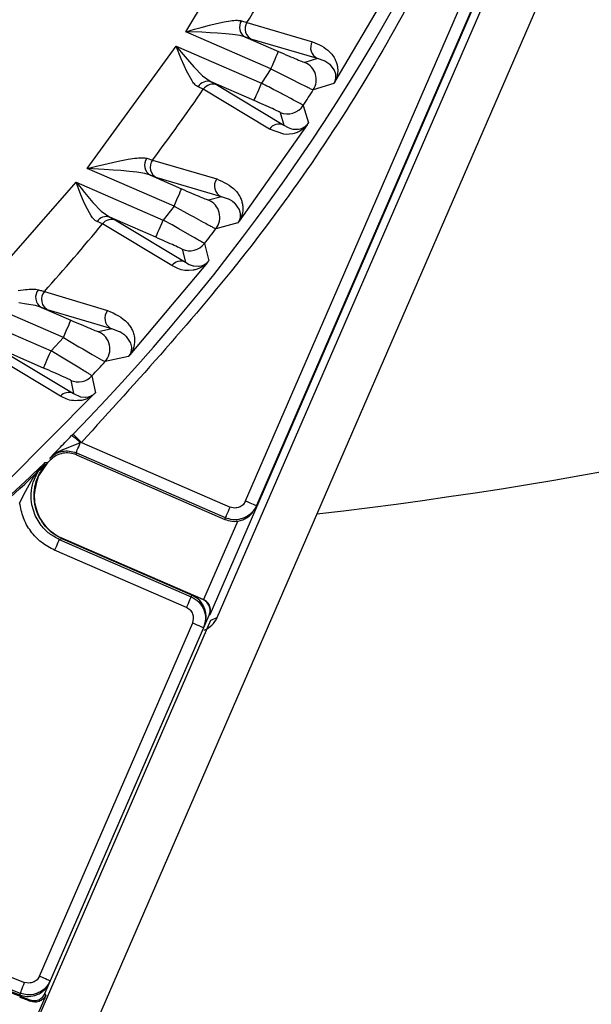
# Model space of a CAD drawing. Header units: millimetres. Extents: x 2719 to 13968, y 3953 to 13921.
# Tile 14 of 160: x 5219 to 5243, y 4728 to 4770. Entities that reach past the tile are written whole.
import ezdxf

# ---------------------------------------------------------------- set-up
doc = ezdxf.new("R2010")
doc.units = ezdxf.units.MM

msp = doc.modelspace()

# ---------------------------------------------------------------- linework, layer by layer
at = {"color": 7, "linetype": 'Continuous', "lineweight": 25}
for p, q in [((5210.732, 4701.181), (5276.463, 4852.499)), ((5227.318, 4744.718), (5267.535, 4837.3)), ((5255.659, 4810.817), (5226.997, 4744.835)), ((5228.528, 4749.678), (5253.164, 4806.393)), ((5253.623, 4806.193), (5228.986, 4749.479)), ((5225.98, 4769.628), (5229.237, 4775.051)), ((5234.841, 4771.768), (5232.33, 4767.503)), ((5227.283, 4769.971), (5227.612, 4770.042)), ((5227.612, 4770.042), (5227.882, 4770.087)), ((5228.346, 4770.088), (5228.58, 4770.013)), ((5225.98, 4769.628), (5226.353, 4769.729)), ((5226.663, 4769.601), (5225.98, 4769.628)), ((5229.606, 4768.053), (5225.98, 4769.628)), ((5226.353, 4769.729), (5226.641, 4769.807)), ((5226.641, 4769.807), (5226.987, 4769.898)), ((5226.987, 4769.898), (5227.283, 4769.971)), ((5228.58, 4770.013), (5231.366, 4769.202)), ((5227.025, 4769.585), (5226.663, 4769.601)), ((5227.333, 4769.568), (5227.025, 4769.585)), ((5227.683, 4769.542), (5227.333, 4769.568)), ((5227.973, 4769.513), (5227.683, 4769.542)), ((5228.293, 4769.462), (5227.973, 4769.513)), ((5228.517, 4769.398), (5228.293, 4769.462)), ((5228.517, 4769.398), (5229.925, 4768.786)), ((5228.801, 4769.291), (5228.517, 4769.398)), ((5231.589, 4768.484), (5228.801, 4769.291)), ((5221.789, 4763.817), (5225.572, 4769.012)), ((5225.572, 4769.012), (5229.204, 4767.434)), ((5225.79, 4768.469), (5225.572, 4769.012)), ((5225.572, 4769.012), (5225.79, 4768.751)), ((5229.918, 4768.77), (5229.925, 4768.786)), ((5225.79, 4768.751), (5225.948, 4768.564)), ((5225.907, 4768.192), (5225.79, 4768.469)), ((5225.948, 4768.564), (5226.323, 4768.136)), ((5229.727, 4768.33), (5229.782, 4768.456)), ((5229.782, 4768.456), (5229.83, 4768.567)), ((5229.83, 4768.567), (5229.869, 4768.658)), ((5229.869, 4768.658), (5229.899, 4768.727)), ((5229.899, 4768.727), (5229.918, 4768.77)), ((5231.589, 4768.484), (5231.051, 4768.319)), ((5231.869, 4768.389), (5231.589, 4768.484)), ((5231.896, 4768.376), (5231.869, 4768.389)), ((5232.113, 4768.234), (5231.896, 4768.376)), ((5226.013, 4767.96), (5225.907, 4768.192)), ((5226.248, 4767.531), (5226.013, 4767.96)), ((5226.323, 4768.136), (5226.696, 4767.756)), ((5229.606, 4768.053), (5229.204, 4767.434)), ((5229.606, 4768.053), (5229.668, 4768.194)), ((5229.606, 4768.053), (5230.283, 4767.707)), ((5229.668, 4768.194), (5229.727, 4768.33)), ((5232.121, 4768.227), (5232.113, 4768.234)), ((5232.305, 4767.997), (5232.121, 4768.227)), ((5232.316, 4767.975), (5232.305, 4767.997)), ((5232.365, 4767.82), (5232.316, 4767.975)), ((5226.696, 4767.756), (5227.064, 4767.491)), ((5230.283, 4767.707), (5230.454, 4767.621)), ((5230.454, 4767.621), (5230.861, 4767.416)), ((5232.368, 4767.794), (5232.365, 4767.82)), ((5226.726, 4767.179), (5226.505, 4767.279)), ((5229.542, 4765.479), (5226.726, 4767.179)), ((5228.885, 4766.701), (5227.064, 4767.491)), ((5227.064, 4767.491), (5227.334, 4767.357)), ((5227.334, 4767.357), (5230.151, 4765.659)), ((5229.029, 4767.03), (5229.083, 4767.156)), ((5229.083, 4767.156), (5229.142, 4767.293)), ((5229.142, 4767.293), (5229.204, 4767.434)), ((5231.265, 4767.217), (5231.406, 4767.154)), ((5232.282, 4767.428), (5231.406, 4767.154)), ((5228.885, 4766.701), (5228.892, 4766.717)), ((5228.892, 4766.717), (5228.911, 4766.76)), ((5228.911, 4766.76), (5228.941, 4766.829)), ((5228.941, 4766.829), (5228.981, 4766.92)), ((5228.981, 4766.92), (5229.029, 4767.03)), ((5230.451, 4766.783), (5230.231, 4766.899)), ((5230.978, 4766.494), (5231.197, 4765.747)), ((5229.99, 4766.198), (5230.151, 4765.659)), ((5231.148, 4765.672), (5228.253, 4761.57)), ((5230.149, 4765.267), (5229.542, 4765.479)), ((5230.151, 4765.659), (5230.331, 4765.556)), ((5230.331, 4765.556), (5230.483, 4765.501)), ((5230.483, 4765.502), (5230.536, 4765.49)), ((5230.536, 4765.489), (5230.755, 4765.482)), ((5230.755, 4765.481), (5230.782, 4765.484)), ((5230.782, 4765.485), (5230.915, 4765.517)), ((5230.914, 4765.518), (5230.932, 4765.525)), ((5230.249, 4765.262), (5230.149, 4765.267)), ((5230.538, 4765.291), (5230.249, 4765.262)), ((5230.599, 4765.305), (5230.538, 4765.291)), ((5230.714, 4765.342), (5230.599, 4765.305)), ((5223.174, 4764.136), (5223.528, 4764.202)), ((5223.528, 4764.202), (5223.818, 4764.245)), ((5224.323, 4764.245), (5224.566, 4764.171)), ((5221.789, 4763.817), (5222.184, 4763.91)), ((5222.507, 4763.772), (5221.789, 4763.817)), ((5225.483, 4762.213), (5221.789, 4763.817)), ((5222.184, 4763.91), (5222.491, 4763.983)), ((5222.491, 4763.983), (5222.859, 4764.068)), ((5222.888, 4763.746), (5222.507, 4763.772)), ((5222.859, 4764.068), (5223.174, 4764.136)), ((5224.566, 4764.171), (5227.297, 4763.365)), ((5223.213, 4763.721), (5222.888, 4763.746)), ((5223.584, 4763.687), (5223.213, 4763.721)), ((5223.892, 4763.651), (5223.584, 4763.687)), ((5224.236, 4763.593), (5223.892, 4763.651)), ((5224.472, 4763.524), (5224.236, 4763.593)), ((5224.472, 4763.524), (5225.802, 4762.946)), ((5224.763, 4763.415), (5224.472, 4763.524)), ((5227.497, 4762.613), (5224.763, 4763.415)), ((5216.977, 4758.277), (5221.318, 4763.229)), ((5221.318, 4763.229), (5225.022, 4761.62)), ((5221.521, 4762.697), (5221.318, 4763.229)), ((5221.318, 4763.229), (5221.525, 4762.97)), ((5221.525, 4762.97), (5221.675, 4762.785)), ((5225.776, 4762.887), (5225.795, 4762.93)), ((5225.795, 4762.93), (5225.802, 4762.946)), ((5221.63, 4762.427), (5221.521, 4762.697)), ((5221.675, 4762.785), (5222.03, 4762.364)), ((5225.604, 4762.49), (5225.659, 4762.616)), ((5225.659, 4762.616), (5225.707, 4762.727)), ((5225.707, 4762.727), (5225.746, 4762.818)), ((5225.746, 4762.818), (5225.776, 4762.887)), ((5227.497, 4762.613), (5226.949, 4762.47)), ((5227.802, 4762.506), (5227.497, 4762.613)), ((5227.812, 4762.501), (5227.802, 4762.506)), ((5227.937, 4762.43), (5227.812, 4762.501)), ((5221.729, 4762.203), (5221.63, 4762.427)), ((5221.953, 4761.792), (5221.729, 4762.203)), ((5222.03, 4762.364), (5222.386, 4761.994)), ((5225.483, 4762.213), (5225.022, 4761.62)), ((5225.483, 4762.213), (5225.545, 4762.354)), ((5225.483, 4762.213), (5226.151, 4761.844)), ((5225.545, 4762.354), (5225.604, 4762.49)), ((5227.975, 4762.403), (5227.937, 4762.43)), ((5228.06, 4762.336), (5227.975, 4762.403)), ((5228.078, 4762.32), (5228.06, 4762.336)), ((5228.256, 4762.082), (5228.078, 4762.32)), ((5222.386, 4761.994), (5222.742, 4761.738)), ((5224.703, 4760.886), (5222.742, 4761.738)), ((5222.742, 4761.738), (5223.016, 4761.602)), ((5226.151, 4761.844), (5226.319, 4761.752)), ((5226.319, 4761.752), (5226.723, 4761.533)), ((5228.267, 4762.058), (5228.256, 4762.082)), ((5228.311, 4761.896), (5228.267, 4762.058)), ((5228.314, 4761.864), (5228.311, 4761.896)), ((5228.311, 4761.769), (5228.314, 4761.864)), ((5222.434, 4761.458), (5222.206, 4761.556)), ((5225.381, 4759.682), (5222.434, 4761.458)), ((5223.016, 4761.602), (5225.966, 4759.828)), ((5224.846, 4761.216), (5224.901, 4761.342)), ((5224.901, 4761.342), (5224.96, 4761.478)), ((5224.96, 4761.478), (5225.022, 4761.62)), ((5225.397, 4761.41), (5225.022, 4761.62)), ((5225.687, 4761.246), (5225.397, 4761.41)), ((5226.253, 4760.925), (5225.687, 4761.246)), ((5227.124, 4761.319), (5227.266, 4761.251)), ((5228.199, 4761.499), (5227.266, 4761.251)), ((5224.703, 4760.886), (5224.71, 4760.903)), ((5224.71, 4760.903), (5224.729, 4760.946)), ((5224.729, 4760.946), (5224.759, 4761.014)), ((5224.759, 4761.014), (5224.798, 4761.106)), ((5224.798, 4761.106), (5224.846, 4761.216)), ((5226.776, 4760.617), (5226.957, 4759.887)), ((5225.827, 4760.376), (5225.966, 4759.828)), ((5226.902, 4759.816), (5223.6, 4755.885)), ((5225.64, 4759.556), (5225.381, 4759.682)), ((5225.966, 4759.828), (5226.125, 4759.736)), ((5226.125, 4759.736), (5226.129, 4759.734)), ((5226.129, 4759.734), (5226.295, 4759.675)), ((5226.295, 4759.676), (5226.317, 4759.671)), ((5226.317, 4759.67), (5226.522, 4759.658)), ((5226.522, 4759.657), (5226.548, 4759.66)), ((5226.684, 4759.638), (5226.534, 4759.557)), ((5226.548, 4759.661), (5226.675, 4759.686)), ((5226.674, 4759.687), (5226.692, 4759.693)), ((5226.797, 4759.717), (5226.684, 4759.638)), ((5225.786, 4759.509), (5225.64, 4759.556)), ((5225.939, 4759.481), (5225.786, 4759.509)), ((5226.113, 4759.474), (5225.939, 4759.481)), ((5226.306, 4759.493), (5226.113, 4759.474)), ((5226.534, 4759.557), (5226.421, 4759.517)), ((5218.841, 4758.623), (5219.154, 4758.662)), ((5219.964, 4758.585), (5222.656, 4757.777)), ((5220.774, 4756.628), (5216.977, 4758.277)), ((5219.209, 4758.05), (5218.881, 4758.094)), ((5219.583, 4757.982), (5219.209, 4758.05)), ((5219.834, 4757.908), (5219.583, 4757.982)), ((5219.834, 4757.908), (5221.092, 4757.361)), ((5220.133, 4757.795), (5219.834, 4757.908)), ((5216.439, 4757.717), (5220.249, 4756.062)), ((5222.829, 4756.992), (5220.133, 4757.795)), ((5220.949, 4757.031), (5220.997, 4757.142)), ((5220.997, 4757.142), (5221.037, 4757.233)), ((5221.037, 4757.233), (5221.067, 4757.302)), ((5221.067, 4757.302), (5221.085, 4757.345)), ((5221.085, 4757.345), (5221.092, 4757.361)), ((5220.774, 4756.628), (5220.835, 4756.769)), ((5220.835, 4756.769), (5220.894, 4756.905)), ((5220.894, 4756.905), (5220.949, 4757.031)), ((5222.829, 4756.992), (5222.271, 4756.872)), ((5223.161, 4756.872), (5222.829, 4756.992)), ((5223.175, 4756.864), (5223.161, 4756.871)), ((5223.305, 4756.786), (5223.175, 4756.864)), ((5223.385, 4756.727), (5223.305, 4756.786)), ((5223.435, 4756.684), (5223.385, 4756.727)), ((5223.453, 4756.666), (5223.435, 4756.684)), ((5223.634, 4756.412), (5223.453, 4756.666)), ((5219.93, 4755.329), (5217.806, 4756.251)), ((5220.774, 4756.628), (5220.249, 4756.062)), ((5220.774, 4756.628), (5221.433, 4756.236)), ((5221.433, 4756.236), (5221.599, 4756.138)), ((5223.645, 4756.387), (5223.634, 4756.412)), ((5223.684, 4756.218), (5223.645, 4756.387)), ((5220.642, 4754.136), (5217.534, 4756.001)), ((5218.087, 4756.112), (5221.198, 4754.251)), ((5220.128, 4755.784), (5220.187, 4755.921)), ((5220.187, 4755.921), (5220.249, 4756.062)), ((5220.621, 4755.838), (5220.249, 4756.062)), ((5220.906, 4755.665), (5220.621, 4755.838)), ((5221.599, 4756.138), (5222.001, 4755.904)), ((5222.001, 4755.904), (5222.392, 4755.679)), ((5223.542, 4755.821), (5222.543, 4755.6)), ((5223.677, 4756.089), (5223.685, 4756.186)), ((5223.685, 4756.186), (5223.684, 4756.218)), ((5219.937, 4755.345), (5219.956, 4755.388)), ((5219.956, 4755.388), (5219.986, 4755.457)), ((5219.986, 4755.457), (5220.025, 4755.548)), ((5220.025, 4755.548), (5220.074, 4755.659)), ((5220.074, 4755.659), (5220.128, 4755.784)), ((5221.467, 4755.324), (5220.906, 4755.665)), ((5222.392, 4755.679), (5222.543, 4755.6)), ((5219.93, 4755.329), (5219.937, 4755.345)), ((5221.988, 4754.995), (5222.133, 4754.281)), ((5221.083, 4754.806), (5221.198, 4754.251)), ((5222.072, 4754.215), (5218.331, 4750.469)), ((5221.198, 4754.251), (5221.503, 4754.108)), ((5221.503, 4754.109), (5221.519, 4754.105)), ((5221.519, 4754.105), (5221.709, 4754.089)), ((5221.779, 4754.026), (5221.55, 4753.955)), ((5221.71, 4754.088), (5221.734, 4754.089)), ((5221.734, 4754.09), (5221.854, 4754.109)), ((5221.854, 4754.11), (5221.871, 4754.115)), ((5221.119, 4752.454), (5221.182, 4752.519)), ((5221.19, 4752.511), (5221.182, 4752.519)), ((5221.211, 4752.49), (5221.19, 4752.511)), ((5221.244, 4752.458), (5221.211, 4752.49)), ((5221.289, 4752.414), (5221.244, 4752.458)), ((5221.492, 4752.143), (5220.816, 4751.882)), ((5221.343, 4752.361), (5221.289, 4752.414)), ((5221.404, 4752.301), (5221.343, 4752.361)), ((5221.47, 4752.236), (5221.404, 4752.301)), ((5221.422, 4751.981), (5221.456, 4752.06)), ((5221.456, 4752.06), (5221.492, 4752.143)), ((5221.539, 4752.169), (5221.47, 4752.236)), ((5221.539, 4752.169), (5221.492, 4752.143)), ((5221.539, 4752.169), (5227.87, 4749.419)), ((5220.209, 4751.517), (5220.384, 4751.699)), ((5220.384, 4751.699), (5220.587, 4751.909)), ((5221.31, 4751.723), (5221.314, 4751.732)), ((5227.671, 4748.96), (5221.31, 4751.723)), ((5221.31, 4751.723), (5221.319, 4751.675)), ((5221.314, 4751.732), (5221.325, 4751.757)), ((5221.319, 4751.675), (5221.326, 4751.637)), ((5221.325, 4751.757), (5221.341, 4751.795)), ((5221.326, 4751.637), (5227.642, 4748.894)), ((5221.341, 4751.795), (5221.364, 4751.847)), ((5221.364, 4751.847), (5221.391, 4751.909)), ((5221.391, 4751.909), (5221.422, 4751.981)), ((5219.666, 4750.884), (5219.995, 4751.306)), ((5219.677, 4751.005), (5219.995, 4751.306)), ((5219.7, 4750.702), (5220.131, 4751.33)), ((5219.995, 4751.306), (5219.796, 4751.093)), ((5219.995, 4751.306), (5220.12, 4751.328)), ((5220.131, 4751.33), (5220.335, 4751.532)), ((5220.225, 4751.432), (5220.209, 4751.517)), ((5219.34, 4750.687), (5219.503, 4750.84)), ((5219.486, 4750.481), (5219.666, 4750.884)), ((5219.663, 4750.931), (5219.499, 4750.7)), ((5219.503, 4750.84), (5219.677, 4751.005)), ((5219.796, 4751.093), (5219.663, 4750.931)), ((5218.945, 4750.315), (5219.34, 4750.687)), ((5219.385, 4750.512), (5219.144, 4750.064)), ((5219.501, 4750.699), (5219.385, 4750.512)), ((5218.569, 4749.962), (5218.945, 4750.315)), ((5219.145, 4750.064), (5218.911, 4749.598)), ((5228.528, 4749.678), (5228.419, 4749.52)), ((5228.528, 4749.678), (5228.617, 4749.639)), ((5228.617, 4749.639), (5228.703, 4749.602)), ((5228.703, 4749.602), (5228.783, 4749.567)), ((5228.783, 4749.567), (5228.852, 4749.537)), ((5228.852, 4749.537), (5228.909, 4749.512)), ((5219.573, 4749.057), (5219.432, 4749.514)), ((5227.73, 4749.097), (5227.76, 4749.166)), ((5227.76, 4749.166), (5227.795, 4749.245)), ((5227.795, 4749.245), (5227.832, 4749.33)), ((5227.832, 4749.33), (5227.87, 4749.419)), ((5228.058, 4749.377), (5227.87, 4749.419)), ((5228.909, 4749.512), (5228.951, 4749.494)), ((5228.951, 4749.494), (5228.978, 4749.483)), ((5228.986, 4749.479), (5228.957, 4749.412)), ((5228.978, 4749.483), (5228.986, 4749.479)), ((5219.829, 4748.633), (5219.573, 4749.057)), ((5227.642, 4748.894), (5227.671, 4748.96)), ((5227.671, 4748.96), (5227.675, 4748.97)), ((5227.675, 4748.97), (5227.687, 4748.997)), ((5227.687, 4748.997), (5227.706, 4749.04)), ((5227.706, 4749.04), (5227.73, 4749.097)), ((5220.539, 4747.908), (5220.509, 4747.839)), ((5220.564, 4747.965), (5220.539, 4747.908)), ((5220.582, 4748.008), (5220.564, 4747.965)), ((5220.594, 4748.035), (5220.582, 4748.008)), ((5220.598, 4748.045), (5220.594, 4748.035)), ((5220.726, 4748.069), (5220.598, 4748.045)), ((5220.598, 4748.045), (5226.214, 4745.606)), ((5220.664, 4748.122), (5226.727, 4745.488)), ((5226.243, 4745.673), (5220.726, 4748.069)), ((5220.737, 4748.071), (5226.245, 4745.678)), ((5220.438, 4747.675), (5220.399, 4747.587)), ((5226.015, 4745.147), (5220.399, 4747.587)), ((5220.475, 4747.76), (5220.438, 4747.675)), ((5220.509, 4747.839), (5220.475, 4747.76)), ((5226.09, 4745.321), (5226.124, 4745.4)), ((5226.124, 4745.4), (5226.154, 4745.469)), ((5226.154, 4745.469), (5226.179, 4745.526)), ((5226.179, 4745.526), (5226.198, 4745.569)), ((5226.198, 4745.569), (5226.209, 4745.596)), ((5226.209, 4745.596), (5226.214, 4745.606)), ((5226.214, 4745.606), (5226.243, 4745.673)), ((5226.715, 4745.483), (5226.727, 4745.488)), ((5226.727, 4745.488), (5226.735, 4745.485)), ((5226.015, 4745.147), (5226.053, 4745.236)), ((5226.173, 4745.038), (5226.015, 4745.147)), ((5226.053, 4745.236), (5226.09, 4745.321)), ((5219.007, 4726.103), (5227.047, 4744.611)), ((5219.986, 4728.738), (5226.974, 4744.826)), ((5226.274, 4744.49), (5226.315, 4744.678)), ((5226.997, 4744.835), (5226.974, 4744.826)), ((5227.047, 4744.611), (5227.318, 4744.718)), ((5219.755, 4729.482), (5226.274, 4744.49)), ((5226.733, 4744.291), (5220.213, 4729.283)), ((5226.274, 4744.49), (5226.364, 4744.451)), ((5226.364, 4744.451), (5226.45, 4744.413)), ((5226.45, 4744.413), (5226.529, 4744.379)), ((5226.529, 4744.379), (5226.598, 4744.349)), ((5226.598, 4744.349), (5226.655, 4744.324)), ((5226.655, 4744.324), (5226.698, 4744.306)), ((5226.698, 4744.306), (5226.724, 4744.294)), ((5226.724, 4744.294), (5226.733, 4744.291)), ((5226.733, 4744.291), (5226.761, 4744.357)), ((5226.764, 4744.363), (5226.761, 4744.357)), ((5200.449, 4736.309), (5219.119, 4729.214)), ((5218.941, 4728.746), (5199.681, 4736.067)), ((5199.685, 4735.987), (5218.912, 4728.68)), ((5219.755, 4729.482), (5219.65, 4729.327)), ((5219.755, 4729.482), (5219.844, 4729.443)), ((5219.844, 4729.443), (5219.93, 4729.406)), ((5219.021, 4728.957), (5219.051, 4729.037)), ((5219.051, 4729.037), (5219.084, 4729.124)), ((5219.084, 4729.124), (5219.119, 4729.214)), ((5219.303, 4729.181), (5219.119, 4729.214)), ((5219.93, 4729.406), (5220.01, 4729.371)), ((5220.01, 4729.371), (5220.079, 4729.341)), ((5220.079, 4729.341), (5220.136, 4729.316)), ((5220.136, 4729.316), (5220.178, 4729.298)), ((5220.178, 4729.298), (5220.205, 4729.287)), ((5220.184, 4729.216), (5220.182, 4729.21)), ((5220.213, 4729.283), (5220.184, 4729.216)), ((5220.205, 4729.287), (5220.213, 4729.283)), ((5220.019, 4728.66), (5215.474, 4718.198)), ((5218.912, 4728.68), (5218.941, 4728.746)), ((5218.941, 4728.746), (5218.945, 4728.757)), ((5218.945, 4728.757), (5218.955, 4728.784)), ((5218.955, 4728.784), (5218.972, 4728.828)), ((5218.972, 4728.828), (5218.994, 4728.886)), ((5218.994, 4728.886), (5219.021, 4728.957)), ((5219.986, 4728.738), (5220.019, 4728.66)), ((5219.373, 4728.411), (5219.349, 4728.47))]:
    msp.add_line(p, q, dxfattribs=at)
at = {"color": 8, "linetype": 'Continuous', "lineweight": 25}
for p, q in [((5228.191, 4748.837), (5226.735, 4745.485)), ((5226.715, 4745.483), (5220.701, 4748.096)), ((5206.515, 4733.385), (5219.349, 4728.47))]:
    msp.add_line(p, q, dxfattribs=at)
at = {"color": 7, "linetype": 'Continuous', "lineweight": 25}
for centre, radius, start, end in [((5210.556, 4932.91), 184.975, 276.52024, 320.93977), ((5158.767, 4813.69), 87.393, 315.57652, 357.46396), ((5158.767, 4813.69), 82.35, 327.96871, 330.50744), ((5228.752, 4769.822), 0.485, 146.7144, 241.0207), ((5229.004, 4769.748), 0.5, 148.0135, 246.059), ((5231.792, 4768.941), 0.5, 148.5354, 246.0652), ((5230.732, 4767.586), 0.8, 327.3793, 66.4959), ((5158.767, 4813.69), 82.35, 323.03576, 325.61217), ((5226.91, 4767.055), 0.463, 70.543, 151.0032), ((5227.138, 4766.899), 0.498, 66.8556, 145.8641), ((5158.767, 4813.69), 86.266, 326.83224, 327.35466), ((5230.309, 4766.932), 0.8, 246.5357, 326.8167), ((5229.955, 4765.201), 0.498, 66.8549, 145.9859), ((5224.713, 4763.95), 0.489, 142.8724, 240.4764), ((5224.966, 4763.871), 0.5, 143.1636, 246.0109), ((5227.7, 4763.07), 0.5, 143.8236, 246.019), ((5226.63, 4761.737), 0.8, 322.5923, 66.4917), ((5222.589, 4761.309), 0.455, 70.294, 147.1371), ((5158.767, 4813.69), 82.35, 317.99846, 320.63468), ((5222.82, 4761.144), 0.498, 66.8374, 140.96), ((5158.767, 4813.69), 86.266, 322.03233, 322.56399), ((5226.145, 4761.11), 0.8, 246.5358, 322.0165), ((5225.77, 4759.371), 0.498, 66.8383, 141.2863), ((5220.082, 4758.335), 0.494, 139.012, 239.8182), ((5220.337, 4758.252), 0.5, 138.2178, 245.9531), ((5223.033, 4757.449), 0.5, 139.0124, 245.9636), ((5221.952, 4756.138), 0.8, 317.7025, 66.4892), ((5158.767, 4813.69), 86.266, 317.12587, 317.67133), ((5221.401, 4755.539), 0.8, 246.5337, 317.1129), ((5221.003, 4753.794), 0.497, 66.8225, 136.4896), ((5220.286, 4751.075), 1.611, 41.5052, 58.8693), ((5210.556, 4932.91), 209.972, 272.6545, 298.43689)]:
    msp.add_arc(centre, radius, start, end, dxfattribs=at)
for points, knots in [([(5239.382, 4778.671), (5237.842, 4775.451), (5234.76, 4769.009), (5228.753, 4760.087), (5223.943, 4754.807), (5221.539, 4752.169)], [0, 0, 0, 0, 0.333228, 0.666767, 1, 1, 1, 1]), ([(5227.882, 4770.087), (5227.982, 4770.1), (5228.165, 4770.124), (5228.29, 4770.099), (5228.346, 4770.088)], [0, 0, 0, 0, 0.5466536, 1, 1, 1, 1]), ([(5231.366, 4769.202), (5231.635, 4769.088), (5231.974, 4768.945), (5232.26, 4768.589), (5232.359, 4768.405), (5232.419, 4768.234), (5232.449, 4768.052), (5232.456, 4767.885), (5232.406, 4767.686), (5232.376, 4767.595), (5232.341, 4767.526), (5232.33, 4767.503)], [0, 0, 0, 0, 0.4997426, 0.6296231, 0.7452339, 0.8141112, 0.8732003, 0.9577834, 0.9780268, 0.9927551, 1, 1, 1, 1]), ([(5229.925, 4768.786), (5230.068, 4768.724), (5230.355, 4768.6), (5230.723, 4768.445), (5230.989, 4768.338), (5231.03, 4768.325), (5231.051, 4768.319)], [0, 0, 0, 0, 0.249359, 0.498855, 0.749658, 1, 1, 1, 1]), ([(5226.505, 4767.279), (5226.463, 4767.305), (5226.374, 4767.357), (5226.291, 4767.472), (5226.248, 4767.531)], [0, 0, 0, 0, 0.481835, 1, 1, 1, 1]), ([(5232.282, 4767.428), (5232.285, 4767.432), (5232.29, 4767.441), (5232.301, 4767.46), (5232.322, 4767.499), (5232.35, 4767.57), (5232.377, 4767.687), (5232.372, 4767.749), (5232.368, 4767.794)], [0, 0, 0, 0, 0.010258, 0.021149, 0.047765, 0.131361, 0.377413, 1, 1, 1, 1]), ([(5230.231, 4766.899), (5230.091, 4766.972), (5229.776, 4767.137), (5229.408, 4767.328), (5229.204, 4767.434)], [0, 0, 0, 0, 0.446861, 1, 1, 1, 1]), ([(5230.861, 4767.416), (5230.945, 4767.375), (5231.109, 4767.293), (5231.214, 4767.242), (5231.265, 4767.217)], [0, 0, 0, 0, 0.511146, 1, 1, 1, 1]), ([(5232.33, 4767.503), (5232.321, 4767.488), (5232.307, 4767.467), (5232.291, 4767.442), (5232.285, 4767.432), (5232.282, 4767.428)], [0, 0, 0, 0, 0.5364464, 0.7723858, 1, 1, 1, 1]), ([(5229.99, 4766.198), (5229.973, 4766.209), (5229.938, 4766.23), (5229.681, 4766.349), (5229.316, 4766.512), (5229.029, 4766.638), (5228.885, 4766.701)], [0, 0, 0, 0, 0.249184, 0.498615, 0.749509, 1, 1, 1, 1]), ([(5230.978, 4766.494), (5230.953, 4766.51), (5230.901, 4766.543), (5230.604, 4766.702), (5230.451, 4766.783)], [0, 0, 0, 0, 0.488206, 1, 1, 1, 1]), ([(5231.148, 4765.672), (5231.134, 4765.655), (5231.102, 4765.616), (5231.038, 4765.549), (5230.925, 4765.452), (5230.85, 4765.411), (5230.799, 4765.382)], [0, 0, 0, 0, 0.076344, 0.170482, 0.422001, 1, 1, 1, 1]), ([(5230.932, 4765.525), (5230.966, 4765.542), (5231.017, 4765.566), (5231.087, 4765.619), (5231.136, 4765.668), (5231.167, 4765.705), (5231.185, 4765.729), (5231.193, 4765.741), (5231.197, 4765.747)], [0, 0, 0, 0, 0.531879, 0.795646, 0.912928, 0.962809, 0.982377, 1, 1, 1, 1]), ([(5231.197, 4765.747), (5231.194, 4765.742), (5231.188, 4765.733), (5231.172, 4765.708), (5231.158, 4765.687), (5231.148, 4765.672)], [0, 0, 0, 0, 0.208053, 0.438809, 1, 1, 1, 1]), ([(5230.799, 4765.382), (5230.78, 4765.374), (5230.753, 4765.361), (5230.724, 4765.347), (5230.714, 4765.342)], [0, 0, 0, 0, 0.657121, 1, 1, 1, 1]), ([(5223.818, 4764.245), (5223.919, 4764.257), (5224.118, 4764.281), (5224.256, 4764.257), (5224.323, 4764.245)], [0, 0, 0, 0, 0.509384, 1, 1, 1, 1]), ([(5227.297, 4763.365), (5227.587, 4763.238), (5227.932, 4763.087), (5228.205, 4762.747), (5228.296, 4762.596), (5228.362, 4762.438), (5228.4, 4762.26), (5228.424, 4762.079), (5228.382, 4761.865), (5228.327, 4761.694), (5228.267, 4761.594), (5228.253, 4761.57)], [0, 0, 0, 0, 0.499519, 0.594835, 0.681493, 0.762532, 0.832976, 0.903125, 0.969183, 0.992523, 1, 1, 1, 1]), ([(5225.802, 4762.946), (5225.946, 4762.884), (5226.236, 4762.759), (5226.613, 4762.6), (5226.831, 4762.511), (5226.93, 4762.474), (5226.943, 4762.472), (5226.949, 4762.47)], [0, 0, 0, 0, 0.2491562, 0.4983844, 0.7488065, 0.8744385, 1, 1, 1, 1]), ([(5222.206, 4761.556), (5222.164, 4761.58), (5222.075, 4761.629), (5221.995, 4761.737), (5221.953, 4761.792)], [0, 0, 0, 0, 0.483778, 1, 1, 1, 1]), ([(5228.199, 4761.499), (5228.203, 4761.504), (5228.209, 4761.513), (5228.223, 4761.532), (5228.247, 4761.572), (5228.289, 4761.656), (5228.298, 4761.699), (5228.305, 4761.732)], [0, 0, 0, 0, 0.023516, 0.048928, 0.111347, 0.302791, 1, 1, 1, 1]), ([(5228.305, 4761.732), (5228.306, 4761.74), (5228.308, 4761.751), (5228.31, 4761.765), (5228.311, 4761.769)], [0, 0, 0, 0, 0.664679, 1, 1, 1, 1]), ([(5226.723, 4761.533), (5226.806, 4761.488), (5226.969, 4761.401), (5227.073, 4761.346), (5227.124, 4761.319)], [0, 0, 0, 0, 0.510578, 1, 1, 1, 1]), ([(5228.253, 4761.57), (5228.243, 4761.557), (5228.224, 4761.531), (5228.207, 4761.51), (5228.199, 4761.499)], [0, 0, 0, 0, 0.5140001, 1, 1, 1, 1]), ([(5225.827, 4760.376), (5225.822, 4760.379), (5225.813, 4760.386), (5225.721, 4760.432), (5225.51, 4760.53), (5225.137, 4760.697), (5224.848, 4760.823), (5224.703, 4760.886)], [0, 0, 0, 0, 0.125648, 0.251532, 0.500396, 0.749438, 1, 1, 1, 1]), ([(5226.776, 4760.617), (5226.749, 4760.635), (5226.709, 4760.662), (5226.489, 4760.79), (5226.333, 4760.88), (5226.253, 4760.925)], [0, 0, 0, 0, 0.485035, 0.738976, 1, 1, 1, 1]), ([(5226.692, 4759.693), (5226.725, 4759.707), (5226.774, 4759.728), (5226.844, 4759.774), (5226.894, 4759.816), (5226.929, 4759.853), (5226.946, 4759.872), (5226.954, 4759.882), (5226.957, 4759.887)], [0, 0, 0, 0, 0.527848, 0.785556, 0.920342, 0.964775, 0.983071, 1, 1, 1, 1]), ([(5226.902, 4759.816), (5226.884, 4759.798), (5226.845, 4759.757), (5226.814, 4759.731), (5226.797, 4759.717)], [0, 0, 0, 0, 0.438528, 1, 1, 1, 1]), ([(5226.957, 4759.887), (5226.954, 4759.883), (5226.947, 4759.874), (5226.929, 4759.85), (5226.913, 4759.83), (5226.902, 4759.816)], [0, 0, 0, 0, 0.2065854, 0.4368556, 1, 1, 1, 1]), ([(5226.421, 4759.517), (5226.396, 4759.511), (5226.357, 4759.502), (5226.32, 4759.495), (5226.306, 4759.493)], [0, 0, 0, 0, 0.626883, 1, 1, 1, 1]), ([(5219.154, 4758.662), (5219.265, 4758.674), (5219.482, 4758.696), (5219.635, 4758.671), (5219.709, 4758.658)], [0, 0, 0, 0, 0.510784, 1, 1, 1, 1]), ([(5219.709, 4758.658), (5219.77, 4758.64), (5219.888, 4758.603), (5219.939, 4758.591), (5219.964, 4758.585)], [0, 0, 0, 0, 0.5079072, 1, 1, 1, 1]), ([(5222.656, 4757.777), (5222.969, 4757.635), (5223.341, 4757.466), (5223.618, 4757.099), (5223.709, 4756.939), (5223.777, 4756.746), (5223.82, 4756.508), (5223.785, 4756.248), (5223.692, 4756.011), (5223.617, 4755.908), (5223.6, 4755.885)], [0, 0, 0, 0, 0.499684, 0.594813, 0.681597, 0.763038, 0.866044, 0.968574, 0.992928, 1, 1, 1, 1]), ([(5221.092, 4757.361), (5221.239, 4757.298), (5221.533, 4757.171), (5221.92, 4757.008), (5222.147, 4756.915), (5222.25, 4756.876), (5222.264, 4756.873), (5222.271, 4756.872)], [0, 0, 0, 0, 0.2498396, 0.4994102, 0.748738, 0.8744936, 1, 1, 1, 1]), ([(5223.542, 4755.821), (5223.546, 4755.825), (5223.554, 4755.834), (5223.569, 4755.853), (5223.598, 4755.891), (5223.647, 4755.975), (5223.659, 4756.017), (5223.669, 4756.051)], [0, 0, 0, 0, 0.0228686, 0.0477268, 0.1092406, 0.3002518, 1, 1, 1, 1]), ([(5223.6, 4755.885), (5223.59, 4755.873), (5223.569, 4755.85), (5223.551, 4755.83), (5223.542, 4755.821)], [0, 0, 0, 0, 0.513388, 1, 1, 1, 1]), ([(5223.669, 4756.051), (5223.671, 4756.059), (5223.673, 4756.07), (5223.676, 4756.082), (5223.677, 4756.087), (5223.677, 4756.089)], [0, 0, 0, 0, 0.678319, 0.883823, 1, 1, 1, 1]), ([(5221.083, 4754.806), (5221.078, 4754.809), (5221.069, 4754.816), (5220.996, 4754.852), (5220.885, 4754.904), (5220.689, 4754.994), (5220.37, 4755.137), (5220.077, 4755.265), (5219.93, 4755.329)], [0, 0, 0, 0, 0.125044, 0.250646, 0.375147, 0.501206, 0.75026, 1, 1, 1, 1]), ([(5221.988, 4754.995), (5221.961, 4755.014), (5221.921, 4755.043), (5221.702, 4755.179), (5221.546, 4755.275), (5221.467, 4755.324)], [0, 0, 0, 0, 0.483359, 0.737638, 1, 1, 1, 1]), ([(5221.55, 4753.955), (5221.429, 4753.945), (5221.173, 4753.924), (5220.889, 4754.006), (5220.724, 4754.093), (5220.642, 4754.136)], [0, 0, 0, 0, 0.312473, 0.660097, 1, 1, 1, 1]), ([(5222.072, 4754.215), (5222.048, 4754.195), (5221.994, 4754.148), (5221.889, 4754.077), (5221.826, 4754.048), (5221.779, 4754.026)], [0, 0, 0, 0, 0.1629705, 0.3793653, 1, 1, 1, 1]), ([(5221.871, 4754.115), (5221.903, 4754.127), (5221.95, 4754.146), (5222.018, 4754.183), (5222.068, 4754.219), (5222.1, 4754.248), (5222.119, 4754.266), (5222.128, 4754.276), (5222.133, 4754.281)], [0, 0, 0, 0, 0.530438, 0.787633, 0.906104, 0.956643, 0.978862, 1, 1, 1, 1]), ([(5222.133, 4754.281), (5222.129, 4754.277), (5222.122, 4754.269), (5222.101, 4754.247), (5222.084, 4754.228), (5222.072, 4754.215)], [0, 0, 0, 0, 0.205022, 0.434698, 1, 1, 1, 1]), ([(5220.587, 4751.909), (5220.667, 4751.991), (5220.825, 4752.154), (5221.021, 4752.354), (5221.119, 4752.454)], [0, 0, 0, 0, 0.500975, 1, 1, 1, 1]), ([(5220.816, 4751.882), (5220.707, 4751.838), (5220.559, 4751.777), (5220.356, 4751.651), (5220.266, 4751.569), (5220.209, 4751.517)], [0, 0, 0, 0, 0.495552, 0.677907, 1, 1, 1, 1]), ([(5220.209, 4751.517), (5220.286, 4751.581), (5220.439, 4751.709), (5220.726, 4751.8), (5221.027, 4751.819), (5221.216, 4751.755), (5221.31, 4751.723)], [0, 0, 0, 0, 0.250199, 0.500017, 0.749778, 1, 1, 1, 1]), ([(5221.326, 4751.637), (5221.232, 4751.669), (5221.043, 4751.732), (5220.742, 4751.716), (5220.455, 4751.622), (5220.302, 4751.495), (5220.225, 4751.432)], [0, 0, 0, 0, 0.250222, 0.500308, 0.749902, 1, 1, 1, 1]), ([(5198.872, 4735.935), (5201.433, 4737.354), (5206.554, 4740.194), (5213.688, 4745.361), (5217.984, 4749.34), (5220.131, 4751.33)], [0, 0, 0, 0, 0.333333, 0.666667, 1, 1, 1, 1]), ([(5220.726, 4748.069), (5220.581, 4748.144), (5220.291, 4748.294), (5219.944, 4748.646), (5219.686, 4749.063), (5219.537, 4749.533), (5219.507, 4750.025), (5219.597, 4750.508), (5219.797, 4750.961), (5220.013, 4751.206), (5220.12, 4751.328)], [0, 0, 0, 0, 0.124959, 0.249954, 0.374723, 0.499696, 0.624931, 0.750085, 0.875035, 1, 1, 1, 1]), ([(5219.432, 4749.514), (5219.411, 4749.677), (5219.37, 4750.003), (5219.447, 4750.321), (5219.486, 4750.481)], [0, 0, 0, 0, 0.500301, 1, 1, 1, 1]), ([(5219.7, 4750.702), (5219.623, 4750.449), (5219.469, 4749.945), (5219.63, 4749.154), (5220.052, 4748.467), (5220.509, 4748.203), (5220.737, 4748.071)], [0, 0, 0, 0, 0.249997, 0.500002, 0.75, 1, 1, 1, 1]), ([(5220.399, 4747.587), (5220.205, 4747.689), (5219.818, 4747.893), (5219.366, 4748.377), (5219.035, 4748.951), (5218.953, 4749.382), (5218.911, 4749.598)], [0, 0, 0, 0, 0.25008, 0.499797, 0.749355, 1, 1, 1, 1]), ([(5227.642, 4748.894), (5227.741, 4748.861), (5227.956, 4748.79), (5228.257, 4748.821), (5228.502, 4748.915), (5228.683, 4749.035), (5228.847, 4749.2), (5228.92, 4749.34), (5228.957, 4749.412)], [0, 0, 0, 0, 0.198603, 0.430986, 0.56046, 0.698457, 0.844972, 1, 1, 1, 1]), ([(5228.986, 4749.479), (5228.948, 4749.406), (5228.875, 4749.264), (5228.709, 4749.099), (5228.526, 4748.979), (5228.281, 4748.887), (5227.982, 4748.857), (5227.769, 4748.928), (5227.671, 4748.96)], [0, 0, 0, 0, 0.156604, 0.304248, 0.442918, 0.572618, 0.804103, 1, 1, 1, 1]), ([(5228.419, 4749.52), (5228.394, 4749.498), (5228.343, 4749.454), (5228.224, 4749.393), (5228.124, 4749.383), (5228.058, 4749.377)], [0, 0, 0, 0, 0.251341, 0.501241, 1, 1, 1, 1]), ([(5220.598, 4748.045), (5220.452, 4748.12), (5220.16, 4748.269), (5219.939, 4748.511), (5219.829, 4748.633)], [0, 0, 0, 0, 0.499683, 1, 1, 1, 1]), ([(5226.214, 4745.606), (5226.328, 4745.54), (5226.556, 4745.408), (5226.767, 4745.064), (5226.848, 4744.669), (5226.771, 4744.417), (5226.733, 4744.291)], [0, 0, 0, 0, 0.250003, 0.499998, 0.750002, 1, 1, 1, 1]), ([(5226.761, 4744.357), (5226.789, 4744.434), (5226.841, 4744.583), (5226.85, 4744.815), (5226.814, 4745.029), (5226.716, 4745.272), (5226.533, 4745.514), (5226.334, 4745.622), (5226.243, 4745.673)], [0, 0, 0, 0, 0.155029, 0.301539, 0.439535, 0.569014, 0.801396, 1, 1, 1, 1]), ([(5226.974, 4744.826), (5226.994, 4744.889), (5227.032, 4745.015), (5226.992, 4745.213), (5226.886, 4745.384), (5226.772, 4745.45), (5226.715, 4745.483)], [0, 0, 0, 0, 0.249997, 0.500004, 0.750004, 1, 1, 1, 1]), ([(5226.997, 4744.835), (5227.014, 4744.891), (5227.048, 4745.003), (5227.022, 4745.163), (5226.963, 4745.287), (5226.899, 4745.37), (5226.823, 4745.438), (5226.763, 4745.469), (5226.735, 4745.484)], [0, 0, 0, 0, 0.263579, 0.53021, 0.664314, 0.785604, 0.896483, 1, 1, 1, 1]), ([(5226.315, 4744.678), (5226.309, 4744.744), (5226.3, 4744.844), (5226.239, 4744.963), (5226.195, 4745.013), (5226.173, 4745.038)], [0, 0, 0, 0, 0.498773, 0.748669, 1, 1, 1, 1]), ([(5226.767, 4744.186), (5226.886, 4744.248), (5227.122, 4744.37), (5227.253, 4744.602), (5227.318, 4744.718)], [0, 0, 0, 0, 0.499997, 1, 1, 1, 1]), ([(5218.912, 4728.68), (5219.009, 4728.652), (5219.22, 4728.593), (5219.51, 4728.632), (5219.745, 4728.728), (5219.92, 4728.847), (5220.077, 4729.009), (5220.148, 4729.146), (5220.184, 4729.216)], [0, 0, 0, 0, 0.197899, 0.430078, 0.559598, 0.697761, 0.844567, 1, 1, 1, 1]), ([(5220.213, 4729.283), (5220.177, 4729.212), (5220.105, 4729.074), (5219.946, 4728.911), (5219.77, 4728.793), (5219.534, 4728.697), (5219.246, 4728.66), (5219.037, 4728.719), (5218.941, 4728.746)], [0, 0, 0, 0, 0.156982, 0.304884, 0.44371, 0.573449, 0.804747, 1, 1, 1, 1]), ([(5219.65, 4729.327), (5219.599, 4729.286), (5219.498, 4729.203), (5219.368, 4729.189), (5219.303, 4729.181)], [0, 0, 0, 0, 0.499967, 1, 1, 1, 1]), ([(5219.349, 4728.47), (5219.411, 4728.454), (5219.535, 4728.422), (5219.725, 4728.466), (5219.89, 4728.571), (5219.954, 4728.682), (5219.986, 4728.738)], [0, 0, 0, 0, 0.2499997, 0.4999992, 0.750002, 1, 1, 1, 1]), ([(5220.019, 4728.66), (5219.991, 4728.613), (5219.936, 4728.519), (5219.786, 4728.414), (5219.596, 4728.356), (5219.442, 4728.394), (5219.373, 4728.411)], [0, 0, 0, 0, 0.248524, 0.500465, 0.776605, 1, 1, 1, 1]), ([(5218.9, 4728.595), (5218.984, 4728.563), (5219.15, 4728.499), (5219.299, 4728.44), (5219.373, 4728.411)], [0, 0, 0, 0, 0.500075, 1, 1, 1, 1])]:
    msp.add_open_spline(points, degree=3, knots=knots, dxfattribs=at)

doc.saveas('drawing.dxf')
